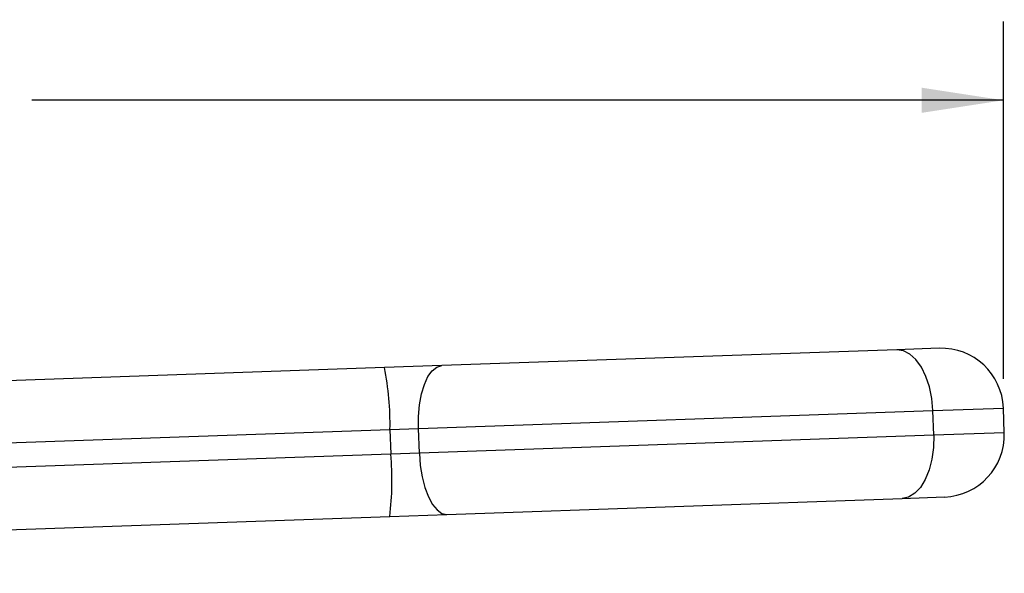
# Model space of a CAD drawing. Header units: inches. Extents: x 0.2 to 10.8, y 0.2 to 8.2.
# Tile 8 of 15: x 4 to 5.6, y 4 to 4.9. Entities that reach past the tile are written whole.
import ezdxf

# ---------------------------------------------------------------- set-up
doc = ezdxf.new("R2010")
doc.units = ezdxf.units.IN
doc.header["$MEASUREMENT"] = 0
doc.linetypes.add('SLD-Solid', pattern=[0])
doc.layers.add('DIMENSIONS', color=140, linetype='SLD-Solid', lineweight=25)
doc.styles.add('SLDTEXTSTYLE0', font='TXT', dxfattribs={"width": 0.7})
doc.dimstyles.new('SLDDIMSTYLE0', dxfattribs={"dimtxt": 0.084961, "dimasz": 0.13, "dimexe": 0, "dimexo": 0.0625, "dimgap": 0.02124, "dimtad": 0, "dimtih": 1, "dimtoh": 1, "dimrnd": 1e-09, "dimzin": 12, "dimdsep": 46, "dimtxsty": 'SLDTEXTSTYLE0', "dimsah": 1, "dimcen": 0.09, "dimadec": 0, "dimazin": 3, "dimtfac": 1, "dimtofl": 0, "dimtmove": 0, "dimatfit": 3, "dimfxl": 0, "dimfrac": 2, "dimtolj": 1, "dimtzin": 12, "dimarcsym": 0})

# ---------------------------------------------------------------- blocks, each defined once
blk = doc.blocks.new('_D')
at = {"layer": 'DIMENSIONS'}
for p, q in [((2.3331, 4.0494), (2.3331, 4.8754)), ((5.5496, 4.3083), (5.5496, 4.8754)), ((2.3331, 4.7504), (3.5255, 4.7504)), ((3.6406, 4.7504), (3.6121, 4.7504)), ((3.6121, 4.7504), (3.6121, 4.6154)), ((3.8931, 4.7504), (3.9216, 4.7504)), ((3.9216, 4.7504), (3.9216, 4.6154)), ((5.5496, 4.7504), (4.0082, 4.7504)), ((3.6121, 4.6154), (3.6406, 4.6154)), ((3.9216, 4.6154), (3.8931, 4.6154))]:
    blk.add_line(p, q, dxfattribs=at)
for points in [[(2.3331, 4.7504), (2.4631, 4.7304), (2.4631, 4.7704)], [(5.5496, 4.7504), (5.4196, 4.7704), (5.4196, 4.7304)]]:
    blk.add_solid(points, dxfattribs=at)
at = {"layer": 'DIMENSIONS', "char_height": 0.08333, "attachment_point": 1, "style": 'SLDTEXTSTYLE0'}
for s, insert in [('3.22', (3.6406, 4.8769)), ('81.7', (3.6406, 4.7228))]:
    blk.add_mtext(s, dxfattribs=dict(at, insert=insert))

msp = doc.modelspace()

# ---------------------------------------------------------------- linework, layer by layer
for p, q in [((5.3805, 4.3543), (4.6584, 4.3291)), ((5.4477, 4.3566), (5.3805, 4.3543)), ((4.6584, 4.3291), (4.5677, 4.3259)), ((4.5677, 4.3259), (3.4607, 4.2873)), ((4.6216, 4.2293), (5.4375, 4.2578)), ((5.4375, 4.2578), (5.5495, 4.2617)), ((5.4389, 4.2185), (5.4375, 4.2578)), ((5.5509, 4.2224), (5.5495, 4.2617)), ((3.4642, 4.1889), (4.5763, 4.2277)), ((4.5763, 4.2277), (4.6216, 4.2293)), ((4.5763, 4.2277), (4.5776, 4.1884)), ((4.623, 4.19), (4.6216, 4.2293)), ((5.4389, 4.2185), (4.623, 4.19)), ((5.5509, 4.2224), (5.4389, 4.2185)), ((4.5776, 4.1884), (3.4655, 4.1496)), ((4.623, 4.19), (4.5776, 4.1884)), ((4.6667, 4.093), (5.3887, 4.1182)), ((5.3887, 4.1182), (5.4559, 4.1206)), ((4.5759, 4.0898), (4.6667, 4.093)), ((3.469, 4.0512), (4.5759, 4.0898))]:
    msp.add_line(p, q)
at = {"flags": 128}
for points in [[(5.4375, 4.2578), (5.4358, 4.277), (5.4321, 4.2953), (5.4266, 4.3121), (5.4194, 4.3268), (5.4108, 4.3388), (5.4013, 4.3475), (5.391, 4.3528), (5.3805, 4.3543)], [(4.6216, 4.2293), (4.6217, 4.2485), (4.6234, 4.2671), (4.6265, 4.2842), (4.631, 4.2993), (4.6366, 4.3117), (4.6433, 4.3211), (4.6506, 4.3269), (4.6584, 4.3291)], [(5.4389, 4.2185), (5.4385, 4.1992), (5.4361, 4.1807), (5.4318, 4.1635), (5.4256, 4.1484), (5.4179, 4.1358), (5.409, 4.1264), (5.3991, 4.1205), (5.3887, 4.1182)], [(4.623, 4.19), (4.6244, 4.1708), (4.6274, 4.1524), (4.6317, 4.1356), (4.6372, 4.1208), (4.6437, 4.1088), (4.651, 4.1), (4.6587, 4.0946), (4.6667, 4.093)]]:
    msp.add_lwpolyline(points, dxfattribs=at)
for centre, radius, start, end in [((5.4511, 4.2583), 0.0984, 2, 92), ((4.1017, 4.2357), 0.4747, 359.0367, 10.9549), ((5.4525, 4.2189), 0.0984, 272, 2), ((4.1048, 4.1473), 0.4747, 353.0451, 4.9633)]:
    msp.add_arc(centre, radius, start, end)

# ---------------------------------------------------------------- dimensions: what is measured, and where the dimension line sits
at = {"layer": 'DIMENSIONS'}
dim = msp.add_linear_dim(base=(5.5496, 4.7504), p1=(2.3331, 3.9994), p2=(5.5496, 4.2583), dimstyle='SLDDIMSTYLE0', dxfattribs=at)
dim.commit()
dim.dimension.update_dxf_attribs({"geometry": '_D', "text_midpoint": (3.7668, 4.7504), "dimtype": 160})

doc.saveas('drawing.dxf')
